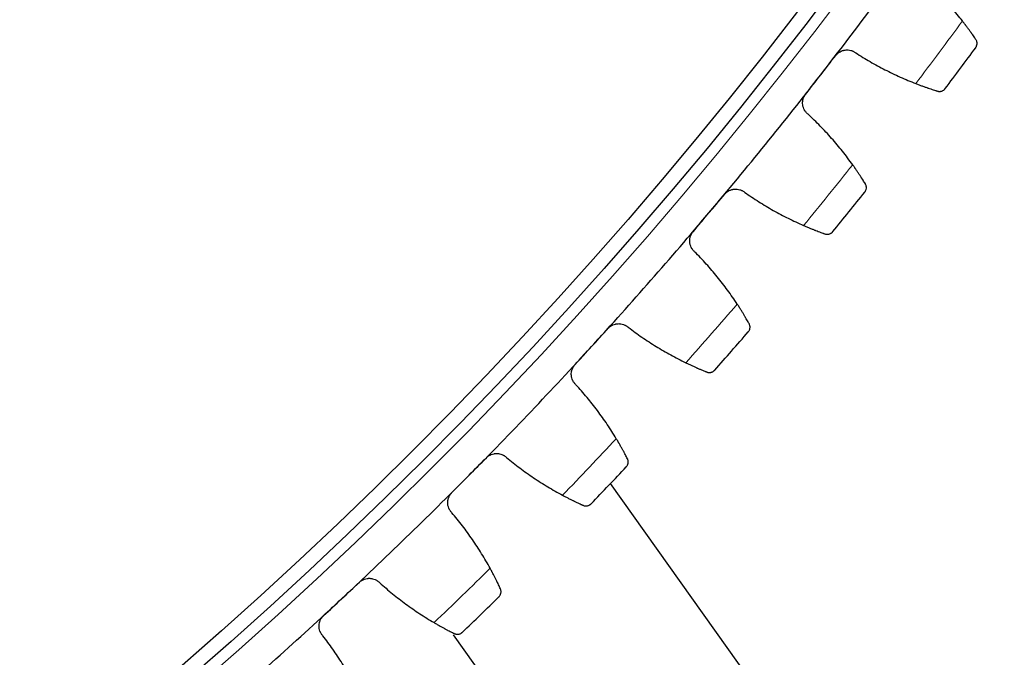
# Model space of a CAD drawing. Header units: inches. Extents: x 0 to 20790, y -12 to 14700.
# Tile 236 of 256: x 10279 to 10417, y 4092 to 4181. Entities that reach past the tile are written whole.
import ezdxf

# ---------------------------------------------------------------- set-up
doc = ezdxf.new("R2010")
doc.units = ezdxf.units.IN
doc.layers.add('1', color=7, linetype='Continuous', true_color=0xffffff)
doc.layers.add('254', color=7, linetype='Continuous', true_color=0xffffff)
doc.styles.add('latin_extended', font='simplex.shx')
doc.dimstyles.get("Standard").update_dxf_attribs({"dimtxt": 0.18, "dimasz": 0.18, "dimexe": 0.18, "dimexo": 0.0625, "dimgap": 0.09, "dimtad": 0, "dimtih": 1, "dimtoh": 1, "dimdec": 4, "dimzin": 0, "dimdsep": 46, "dimtxsty": 'Standard', "dimcen": 0.09, "dimadec": 0, "dimazin": 0, "dimtfac": 1, "dimtdec": 4, "dimtofl": 0, "dimtmove": 0, "dimatfit": 3, "dimfxl": 1, "dimtolj": 1, "dimtzin": 0, "dimarcsym": 0})

# ---------------------------------------------------------------- blocks, each defined once
blk = doc.blocks.new('_U12')
at = {"layer": '254', "color": 3, "linetype": 'Continuous', "lineweight": 13, "transparency": 16777216}
for p, q in [((9935.39, 4554.26), (11933.67, 4554.26)), ((11898.67, 4431.76), (11898.67, 4176.76)), ((10497.89, 4054.26), (11933.67, 4054.26))]:
    blk.add_line(p, q, dxfattribs=at)
at = {"layer": '254', "color": 3, "transparency": 16777216}
for points in [[(11919.08, 4431.76), (11878.25, 4431.76), (11898.67, 4554.26)], [(11878.25, 4176.76), (11919.08, 4176.76), (11898.67, 4054.26)]]:
    blk.add_solid(points, dxfattribs=at)
at = {"layer": 'Defpoints', "color": 0, "transparency": 16777216}
for p in [(9900.39, 4554.26), (10462.89, 4054.26), (11898.67, 4054.26)]:
    blk.add_point(p, dxfattribs=at)
at = {"layer": '254', "color": 2, "lineweight": 13, "transparency": 16777216, "insert": (11714.92, 4146.76), "char_height": 122.5, "attachment_point": 1, "rotation": 90, "style": 'latin_extended'}
blk.add_mtext('\\A1;500', dxfattribs=at)

msp = doc.modelspace()

# ---------------------------------------------------------------- linework, layer by layer
at = {"layer": '1', "color": 2, "linetype": 'Continuous', "lineweight": 25}
for p, q in [((10393.554, 4071.062), (10361.478, 4116.198)), ((10362.378, 4062.888), (10339.521, 4094.99))]:
    msp.add_line(p, q, dxfattribs=at)
at = {"layer": '1', "color": 110, "linetype": 'Continuous', "lineweight": 13}
for radius in [616.6, 458.862]:
    msp.add_circle((9900.394, 4554.257), radius, dxfattribs=at)
at = {"layer": '1', "color": 2, "linetype": 'Continuous', "lineweight": 25}
for radius in [615, 613, 461, 460, 458.594]:
    msp.add_circle((9900.394, 4554.257), radius, dxfattribs=at)
for radius, start, end in [(621, 322.165605, 324.458599), (636, 322.991177, 323.633027), (621, 319.872611, 322.165605), (636, 320.698183, 321.340034), (621, 317.579618, 319.872611), (636, 318.405189, 319.04704), (621, 315.286624, 317.579618), (636, 316.112196, 316.754046), (621, 312.993631, 315.286624), (621, 310.700637, 312.993631), (636, 313.819202, 314.461053)]:
    msp.add_arc((9900.394, 4554.257), radius, start, end, dxfattribs=at)
at = {"layer": '1', "color": 110, "linetype": 'Continuous', "lineweight": 13}
for start, end in [(322.817741, 323.806463), (320.524748, 321.513469), (318.231754, 319.220475), (315.93876, 316.927482), (313.645767, 314.634488)]:
    msp.add_arc((9900.394, 4554.257), 632.294, start, end, dxfattribs=at)
at = {"layer": '1', "color": 2, "linetype": 'Continuous', "lineweight": 25}
for points in [[(10410.672, 4180.878), (10410.186, 4181.502), (10409.185, 4182.723), (10407.598, 4184.47), (10405.925, 4186.133), (10404.753, 4187.186), (10404.152, 4187.699)], [(10390.852, 4173.347), (10391.555, 4174.252), (10392.257, 4175.156), (10392.96, 4176.061)], [(10395.752, 4176.424), (10396.415, 4175.996), (10397.76, 4175.174), (10399.832, 4174.047), (10401.96, 4173.025), (10403.416, 4172.415), (10404.154, 4172.128)], [(10388.744, 4170.632), (10389.446, 4171.537), (10390.149, 4172.442), (10390.852, 4173.347)], [(10395.325, 4160.761), (10394.865, 4161.404), (10393.913, 4162.664), (10392.397, 4164.473), (10390.792, 4166.202), (10389.662, 4167.301), (10389.083, 4167.837)], [(10375.219, 4154.029), (10375.957, 4154.905), (10376.696, 4155.781), (10377.434, 4156.657)], [(10380.239, 4156.908), (10380.884, 4156.453), (10382.194, 4155.578), (10384.22, 4154.369), (10386.306, 4153.263), (10387.736, 4152.595), (10388.461, 4152.279)], [(10373.004, 4151.401), (10373.742, 4152.277), (10374.481, 4153.153), (10375.219, 4154.029)], [(10379.185, 4141.274), (10378.751, 4141.935), (10377.85, 4143.232), (10376.408, 4145.1), (10374.873, 4146.892), (10373.789, 4148.035), (10373.231, 4148.594)], [(10358.826, 4135.352), (10359.599, 4136.197), (10360.371, 4137.043), (10361.144, 4137.889)], [(10363.957, 4138.028), (10364.583, 4137.547), (10365.858, 4136.62), (10367.833, 4135.331), (10369.873, 4134.143), (10371.276, 4133.418), (10371.988, 4133.073)], [(10356.508, 4132.815), (10357.28, 4133.66), (10358.053, 4134.506), (10358.826, 4135.352)], [(10362.279, 4122.448), (10361.871, 4123.126), (10361.023, 4124.458), (10359.656, 4126.382), (10358.195, 4128.234), (10357.157, 4129.42), (10356.622, 4130.001)], [(10341.699, 4117.345), (10342.505, 4118.159), (10343.311, 4118.974), (10344.117, 4119.788)], [(10346.933, 4119.814), (10347.539, 4119.309), (10348.776, 4118.332), (10350.698, 4116.965), (10352.689, 4115.696), (10354.061, 4114.916), (10354.759, 4114.542)], [(10339.281, 4114.903), (10340.087, 4115.717), (10340.893, 4116.531), (10341.699, 4117.345)], [(10344.632, 4104.314), (10344.252, 4105.008), (10343.458, 4106.373), (10342.17, 4108.35), (10340.783, 4110.259), (10339.794, 4111.485), (10339.282, 4112.087)], [(10323.865, 4100.039), (10324.703, 4100.82), (10325.54, 4101.601), (10326.378, 4102.382)], [(10329.193, 4102.296), (10329.779, 4101.767), (10330.975, 4100.741), (10332.842, 4099.298), (10334.78, 4097.951), (10336.12, 4097.116), (10336.802, 4096.715)], [(10321.351, 4097.695), (10322.189, 4098.476), (10323.027, 4099.258), (10323.865, 4100.039)], [(10326.275, 4086.9), (10325.922, 4087.609), (10325.184, 4089.004), (10323.975, 4091.032), (10322.666, 4092.995), (10321.727, 4094.26), (10321.24, 4094.881)]]:
    msp.add_open_spline(points, degree=3, dxfattribs=at)
for points, knots in [([(10412.548, 4178.289), (10412.499, 4178.362), (10412.445, 4178.442), (10412.33, 4178.61), (10412.208, 4178.788), (10412.07, 4178.986), (10411.978, 4179.116), (10411.96, 4179.142), (10411.922, 4179.195), (10411.903, 4179.222), (10411.846, 4179.303), (10411.806, 4179.358), (10411.687, 4179.525), (10411.604, 4179.639), (10411.433, 4179.873), (10411.345, 4179.993), (10411.208, 4180.176), (10411.161, 4180.238), (10411.091, 4180.332), (10411.067, 4180.364), (10411.019, 4180.427), (10410.995, 4180.459), (10410.873, 4180.618), (10410.774, 4180.747), (10410.672, 4180.878)], [0, 0, 0, 0, 0.125, 0.125, 0.25, 0.375, 0.375, 0.40625, 0.40625, 0.4375, 0.4375, 0.5, 0.5, 0.625, 0.625, 0.75, 0.75, 0.8125, 0.8125, 0.84375, 0.84375, 0.875, 0.875, 1, 1, 1, 1]), ([(10412.524, 4177.137), (10412.525, 4177.138), (10412.526, 4177.14), (10412.528, 4177.142), (10412.528, 4177.143), (10412.531, 4177.147), (10412.536, 4177.154), (10412.548, 4177.171), (10412.571, 4177.206), (10412.589, 4177.236), (10412.622, 4177.299), (10412.642, 4177.342), (10412.691, 4177.476), (10412.711, 4177.571), (10412.72, 4177.72), (10412.719, 4177.77), (10412.712, 4177.847), (10412.709, 4177.873), (10412.7, 4177.925), (10412.694, 4177.952), (10412.674, 4178.03), (10412.656, 4178.083), (10412.61, 4178.187), (10412.582, 4178.238), (10412.548, 4178.289)], [0, 0, 0, 0, 0.0039063, 0.0039063, 0.0078125, 0.0078125, 0.015625, 0.03125, 0.0625, 0.125, 0.125, 0.25, 0.25, 0.5, 0.5, 0.625, 0.625, 0.6875, 0.6875, 0.75, 0.75, 0.875, 0.875, 1, 1, 1, 1]), ([(10392.96, 4176.061), (10393.001, 4176.114), (10393.087, 4176.214), (10393.23, 4176.351), (10393.334, 4176.432), (10393.416, 4176.489), (10393.443, 4176.508), (10393.5, 4176.543), (10393.528, 4176.56), (10393.671, 4176.641), (10393.791, 4176.694), (10393.947, 4176.745), (10393.978, 4176.754), (10394.026, 4176.767), (10394.042, 4176.771), (10394.073, 4176.779), (10394.153, 4176.798), (10394.298, 4176.823), (10394.426, 4176.832), (10394.556, 4176.835), (10394.621, 4176.834), (10394.816, 4176.819), (10394.942, 4176.797), (10395.127, 4176.747), (10395.188, 4176.727), (10395.278, 4176.693), (10395.308, 4176.681), (10395.368, 4176.655), (10395.397, 4176.641), (10395.541, 4176.57), (10395.65, 4176.503), (10395.752, 4176.424)], [0, 0, 0, 0, 0.0625, 0.125, 0.1875, 0.1875, 0.21875, 0.21875, 0.25, 0.25, 0.375, 0.375, 0.40625, 0.40625, 0.421875, 0.421875, 0.4375, 0.5, 0.5625, 0.5625, 0.625, 0.625, 0.75, 0.75, 0.8125, 0.8125, 0.84375, 0.84375, 0.875, 0.875, 1, 1, 1, 1]), ([(10404.154, 4172.128), (10404.308, 4172.068), (10404.459, 4172.01), (10404.756, 4171.898), (10405.048, 4171.79), (10405.328, 4171.689), (10405.535, 4171.615), (10405.603, 4171.591), (10405.704, 4171.556), (10405.737, 4171.544), (10405.803, 4171.521), (10405.836, 4171.51), (10405.998, 4171.454), (10406.247, 4171.37), (10406.476, 4171.294), (10406.694, 4171.223), (10406.798, 4171.189), (10406.92, 4171.15), (10406.945, 4171.143), (10406.992, 4171.127), (10407.062, 4171.105), (10407.128, 4171.085), (10407.171, 4171.071)], [0, 0, 0, 0, 0.125, 0.125, 0.25, 0.375, 0.375, 0.4375, 0.4375, 0.46875, 0.46875, 0.5, 0.5, 0.625, 0.75, 0.75, 0.875, 0.875, 0.90625, 0.90625, 0.9375, 1, 1, 1, 1]), ([(10407.171, 4171.071), (10407.229, 4171.053), (10407.286, 4171.041), (10407.398, 4171.027), (10407.453, 4171.025), (10407.56, 4171.029), (10407.612, 4171.035), (10407.713, 4171.055), (10407.762, 4171.068), (10407.856, 4171.103), (10407.901, 4171.123), (10407.987, 4171.169), (10408.028, 4171.195), (10408.104, 4171.252), (10408.14, 4171.283), (10408.191, 4171.334), (10408.215, 4171.36), (10408.242, 4171.391), (10408.255, 4171.408), (10408.26, 4171.415), (10408.264, 4171.419), (10408.266, 4171.422), (10408.267, 4171.424)], [0, 0, 0, 0, 0.125, 0.125, 0.25, 0.25, 0.375, 0.375, 0.5, 0.5, 0.625, 0.625, 0.75, 0.75, 0.875, 0.875, 0.9375, 0.96875, 0.984375, 0.9921875, 0.9921875, 1, 1, 1, 1]), ([(10389.083, 4167.837), (10388.982, 4167.917), (10388.89, 4168.005), (10388.765, 4168.15), (10388.726, 4168.201), (10388.67, 4168.28), (10388.652, 4168.306), (10388.618, 4168.361), (10388.601, 4168.389), (10388.521, 4168.529), (10388.469, 4168.646), (10388.407, 4168.829), (10388.39, 4168.891), (10388.368, 4168.986), (10388.361, 4169.018), (10388.349, 4169.083), (10388.344, 4169.115), (10388.323, 4169.276), (10388.319, 4169.406), (10388.33, 4169.569), (10388.333, 4169.601), (10388.34, 4169.667), (10388.345, 4169.7), (10388.361, 4169.798), (10388.375, 4169.862), (10388.426, 4170.052), (10388.472, 4170.175), (10388.546, 4170.324), (10388.562, 4170.354), (10388.594, 4170.412), (10388.611, 4170.44), (10388.665, 4170.525), (10388.703, 4170.58), (10388.744, 4170.632)], [0, 0, 0, 0, 0.125, 0.125, 0.1875, 0.1875, 0.21875, 0.21875, 0.25, 0.25, 0.375, 0.375, 0.4375, 0.4375, 0.46875, 0.46875, 0.5, 0.5, 0.625, 0.625, 0.65625, 0.65625, 0.6875, 0.6875, 0.75, 0.75, 0.875, 0.875, 0.90625, 0.90625, 0.9375, 0.9375, 1, 1, 1, 1]), ([(10397.096, 4158.099), (10397.049, 4158.174), (10396.999, 4158.256), (10396.891, 4158.428), (10396.775, 4158.611), (10396.646, 4158.815), (10396.56, 4158.948), (10396.542, 4158.975), (10396.507, 4159.029), (10396.489, 4159.057), (10396.434, 4159.14), (10396.397, 4159.197), (10396.284, 4159.368), (10396.206, 4159.486), (10396.045, 4159.726), (10395.961, 4159.849), (10395.832, 4160.038), (10395.788, 4160.102), (10395.721, 4160.199), (10395.699, 4160.231), (10395.653, 4160.296), (10395.63, 4160.329), (10395.515, 4160.493), (10395.421, 4160.626), (10395.325, 4160.761)], [0, 0, 0, 0, 0.125, 0.125, 0.25, 0.375, 0.375, 0.40625, 0.40625, 0.4375, 0.4375, 0.5, 0.5, 0.625, 0.625, 0.75, 0.75, 0.8125, 0.8125, 0.84375, 0.84375, 0.875, 0.875, 1, 1, 1, 1]), ([(10397.026, 4156.949), (10397.027, 4156.95), (10397.027, 4156.951), (10397.029, 4156.954), (10397.03, 4156.955), (10397.033, 4156.958), (10397.038, 4156.965), (10397.051, 4156.982), (10397.075, 4157.016), (10397.094, 4157.046), (10397.13, 4157.107), (10397.151, 4157.149), (10397.206, 4157.281), (10397.23, 4157.375), (10397.245, 4157.523), (10397.246, 4157.574), (10397.242, 4157.651), (10397.24, 4157.677), (10397.233, 4157.73), (10397.228, 4157.756), (10397.211, 4157.836), (10397.196, 4157.889), (10397.154, 4157.994), (10397.128, 4158.047), (10397.096, 4158.099)], [0, 0, 0, 0, 0.0039062, 0.0039062, 0.0078125, 0.0078125, 0.015625, 0.03125, 0.0625, 0.125, 0.125, 0.25, 0.25, 0.5, 0.5, 0.625, 0.625, 0.6875, 0.6875, 0.75, 0.75, 0.875, 0.875, 1, 1, 1, 1]), ([(10377.434, 4156.657), (10377.477, 4156.708), (10377.568, 4156.805), (10377.716, 4156.935), (10377.823, 4157.012), (10377.907, 4157.066), (10377.935, 4157.083), (10377.993, 4157.116), (10378.022, 4157.132), (10378.168, 4157.207), (10378.29, 4157.255), (10378.447, 4157.3), (10378.479, 4157.308), (10378.527, 4157.319), (10378.543, 4157.323), (10378.575, 4157.33), (10378.656, 4157.345), (10378.801, 4157.364), (10378.93, 4157.368), (10379.06, 4157.366), (10379.124, 4157.362), (10379.319, 4157.34), (10379.444, 4157.313), (10379.627, 4157.255), (10379.687, 4157.233), (10379.776, 4157.195), (10379.805, 4157.182), (10379.864, 4157.154), (10379.892, 4157.139), (10380.033, 4157.062), (10380.139, 4156.99), (10380.239, 4156.908)], [0, 0, 0, 0, 0.0625, 0.125, 0.1875, 0.1875, 0.21875, 0.21875, 0.25, 0.25, 0.375, 0.375, 0.40625, 0.40625, 0.421875, 0.421875, 0.4375, 0.5, 0.5625, 0.5625, 0.625, 0.625, 0.75, 0.75, 0.8125, 0.8125, 0.84375, 0.84375, 0.875, 0.875, 1, 1, 1, 1]), ([(10388.461, 4152.279), (10388.613, 4152.213), (10388.762, 4152.149), (10389.054, 4152.025), (10389.341, 4151.905), (10389.618, 4151.793), (10389.821, 4151.711), (10389.888, 4151.685), (10389.987, 4151.645), (10390.02, 4151.632), (10390.085, 4151.607), (10390.118, 4151.594), (10390.277, 4151.532), (10390.523, 4151.437), (10390.748, 4151.353), (10390.963, 4151.273), (10391.066, 4151.235), (10391.187, 4151.191), (10391.211, 4151.182), (10391.258, 4151.165), (10391.327, 4151.141), (10391.392, 4151.117), (10391.434, 4151.102)], [0, 0, 0, 0, 0.125, 0.125, 0.25, 0.375, 0.375, 0.4375, 0.4375, 0.46875, 0.46875, 0.5, 0.5, 0.625, 0.75, 0.75, 0.875, 0.875, 0.90625, 0.90625, 0.9375, 1, 1, 1, 1]), ([(10373.231, 4148.594), (10373.133, 4148.678), (10373.045, 4148.77), (10372.926, 4148.92), (10372.889, 4148.972), (10372.836, 4149.053), (10372.82, 4149.08), (10372.787, 4149.136), (10372.772, 4149.165), (10372.698, 4149.308), (10372.65, 4149.427), (10372.596, 4149.612), (10372.581, 4149.675), (10372.562, 4149.771), (10372.557, 4149.804), (10372.548, 4149.868), (10372.544, 4149.901), (10372.53, 4150.062), (10372.531, 4150.192), (10372.548, 4150.355), (10372.552, 4150.387), (10372.562, 4150.452), (10372.568, 4150.485), (10372.588, 4150.582), (10372.605, 4150.646), (10372.663, 4150.834), (10372.715, 4150.955), (10372.794, 4151.101), (10372.811, 4151.13), (10372.846, 4151.186), (10372.864, 4151.214), (10372.921, 4151.297), (10372.961, 4151.35), (10373.004, 4151.401)], [0, 0, 0, 0, 0.125, 0.125, 0.1875, 0.1875, 0.21875, 0.21875, 0.25, 0.25, 0.375, 0.375, 0.4375, 0.4375, 0.46875, 0.46875, 0.5, 0.5, 0.625, 0.625, 0.65625, 0.65625, 0.6875, 0.6875, 0.75, 0.75, 0.875, 0.875, 0.90625, 0.90625, 0.9375, 0.9375, 1, 1, 1, 1]), ([(10391.434, 4151.102), (10391.491, 4151.082), (10391.548, 4151.067), (10391.659, 4151.049), (10391.714, 4151.044), (10391.821, 4151.044), (10391.873, 4151.048), (10391.975, 4151.064), (10392.024, 4151.076), (10392.12, 4151.106), (10392.166, 4151.125), (10392.253, 4151.167), (10392.295, 4151.192), (10392.374, 4151.246), (10392.411, 4151.275), (10392.464, 4151.323), (10392.489, 4151.348), (10392.517, 4151.379), (10392.53, 4151.395), (10392.536, 4151.402), (10392.54, 4151.406), (10392.542, 4151.408), (10392.544, 4151.411)], [0, 0, 0, 0, 0.125, 0.125, 0.25, 0.25, 0.375, 0.375, 0.5, 0.5, 0.625, 0.625, 0.75, 0.75, 0.875, 0.875, 0.9375, 0.96875, 0.984375, 0.9921875, 0.9921875, 1, 1, 1, 1]), ([(10380.848, 4138.543), (10380.804, 4138.621), (10380.757, 4138.704), (10380.656, 4138.881), (10380.548, 4139.068), (10380.427, 4139.276), (10380.346, 4139.413), (10380.33, 4139.44), (10380.297, 4139.496), (10380.28, 4139.525), (10380.229, 4139.61), (10380.194, 4139.668), (10380.088, 4139.844), (10380.015, 4139.964), (10379.863, 4140.211), (10379.785, 4140.338), (10379.663, 4140.532), (10379.621, 4140.597), (10379.558, 4140.696), (10379.537, 4140.73), (10379.495, 4140.797), (10379.473, 4140.83), (10379.365, 4140.999), (10379.276, 4141.135), (10379.185, 4141.274)], [0, 0, 0, 0, 0.125, 0.125, 0.25, 0.375, 0.375, 0.40625, 0.40625, 0.4375, 0.4375, 0.5, 0.5, 0.625, 0.625, 0.75, 0.75, 0.8125, 0.8125, 0.84375, 0.84375, 0.875, 0.875, 1, 1, 1, 1]), ([(10361.144, 4137.889), (10361.189, 4137.938), (10361.284, 4138.031), (10361.437, 4138.156), (10361.547, 4138.228), (10361.633, 4138.279), (10361.662, 4138.295), (10361.721, 4138.326), (10361.75, 4138.341), (10361.9, 4138.41), (10362.023, 4138.453), (10362.182, 4138.491), (10362.214, 4138.498), (10362.263, 4138.507), (10362.279, 4138.51), (10362.312, 4138.516), (10362.393, 4138.528), (10362.538, 4138.541), (10362.668, 4138.54), (10362.797, 4138.533), (10362.861, 4138.526), (10363.055, 4138.496), (10363.179, 4138.464), (10363.36, 4138.399), (10363.419, 4138.375), (10363.506, 4138.333), (10363.535, 4138.319), (10363.592, 4138.288), (10363.62, 4138.272), (10363.758, 4138.19), (10363.861, 4138.114), (10363.957, 4138.028)], [0, 0, 0, 0, 0.0625, 0.125, 0.1875, 0.1875, 0.21875, 0.21875, 0.25, 0.25, 0.375, 0.375, 0.40625, 0.40625, 0.421875, 0.421875, 0.4375, 0.5, 0.5625, 0.5625, 0.625, 0.625, 0.75, 0.75, 0.8125, 0.8125, 0.84375, 0.84375, 0.875, 0.875, 1, 1, 1, 1]), ([(10380.732, 4137.397), (10380.733, 4137.398), (10380.734, 4137.399), (10380.736, 4137.402), (10380.737, 4137.403), (10380.74, 4137.406), (10380.745, 4137.413), (10380.758, 4137.429), (10380.784, 4137.462), (10380.804, 4137.491), (10380.843, 4137.551), (10380.866, 4137.592), (10380.925, 4137.722), (10380.953, 4137.815), (10380.974, 4137.962), (10380.977, 4138.013), (10380.976, 4138.09), (10380.975, 4138.116), (10380.97, 4138.169), (10380.967, 4138.195), (10380.953, 4138.275), (10380.939, 4138.329), (10380.902, 4138.436), (10380.878, 4138.49), (10380.848, 4138.543)], [0, 0, 0, 0, 0.0039062, 0.0039062, 0.0078125, 0.0078125, 0.015625, 0.03125, 0.0625, 0.125, 0.125, 0.25, 0.25, 0.5, 0.5, 0.625, 0.625, 0.6875, 0.6875, 0.75, 0.75, 0.875, 0.875, 1, 1, 1, 1]), ([(10356.622, 4130.001), (10356.528, 4130.089), (10356.443, 4130.184), (10356.33, 4130.339), (10356.295, 4130.392), (10356.246, 4130.475), (10356.23, 4130.503), (10356.2, 4130.56), (10356.186, 4130.589), (10356.118, 4130.735), (10356.075, 4130.856), (10356.028, 4131.044), (10356.015, 4131.107), (10356.001, 4131.204), (10355.997, 4131.236), (10355.99, 4131.301), (10355.988, 4131.334), (10355.98, 4131.496), (10355.986, 4131.626), (10356.01, 4131.787), (10356.015, 4131.82), (10356.028, 4131.884), (10356.035, 4131.917), (10356.059, 4132.013), (10356.078, 4132.076), (10356.144, 4132.261), (10356.201, 4132.38), (10356.286, 4132.523), (10356.304, 4132.551), (10356.341, 4132.606), (10356.36, 4132.634), (10356.42, 4132.714), (10356.462, 4132.765), (10356.508, 4132.815)], [0, 0, 0, 0, 0.125, 0.125, 0.1875, 0.1875, 0.21875, 0.21875, 0.25, 0.25, 0.375, 0.375, 0.4375, 0.4375, 0.46875, 0.46875, 0.5, 0.5, 0.625, 0.625, 0.65625, 0.65625, 0.6875, 0.6875, 0.75, 0.75, 0.875, 0.875, 0.90625, 0.90625, 0.9375, 0.9375, 1, 1, 1, 1]), ([(10371.988, 4133.073), (10372.136, 4133.001), (10372.283, 4132.931), (10372.57, 4132.796), (10372.852, 4132.665), (10373.124, 4132.541), (10373.323, 4132.452), (10373.389, 4132.423), (10373.487, 4132.379), (10373.519, 4132.365), (10373.583, 4132.337), (10373.615, 4132.323), (10373.772, 4132.254), (10374.014, 4132.15), (10374.236, 4132.056), (10374.447, 4131.968), (10374.548, 4131.926), (10374.667, 4131.877), (10374.691, 4131.868), (10374.737, 4131.849), (10374.805, 4131.821), (10374.87, 4131.795), (10374.911, 4131.779)], [0, 0, 0, 0, 0.125, 0.125, 0.25, 0.375, 0.375, 0.4375, 0.4375, 0.46875, 0.46875, 0.5, 0.5, 0.625, 0.75, 0.75, 0.875, 0.875, 0.90625, 0.90625, 0.9375, 1, 1, 1, 1]), ([(10374.911, 4131.779), (10374.967, 4131.756), (10375.023, 4131.739), (10375.134, 4131.716), (10375.188, 4131.71), (10375.295, 4131.705), (10375.347, 4131.707), (10375.45, 4131.719), (10375.5, 4131.729), (10375.596, 4131.755), (10375.643, 4131.772), (10375.732, 4131.811), (10375.775, 4131.834), (10375.856, 4131.884), (10375.894, 4131.913), (10375.948, 4131.959), (10375.975, 4131.982), (10376.004, 4132.012), (10376.018, 4132.027), (10376.024, 4132.034), (10376.028, 4132.038), (10376.03, 4132.04), (10376.032, 4132.043)], [0, 0, 0, 0, 0.125, 0.125, 0.25, 0.25, 0.375, 0.375, 0.5, 0.5, 0.625, 0.625, 0.75, 0.75, 0.875, 0.875, 0.9375, 0.96875, 0.984375, 0.9921875, 0.9921875, 1, 1, 1, 1]), ([(10363.831, 4119.653), (10363.79, 4119.732), (10363.747, 4119.817), (10363.653, 4119.998), (10363.552, 4120.19), (10363.439, 4120.403), (10363.364, 4120.542), (10363.349, 4120.571), (10363.318, 4120.628), (10363.302, 4120.657), (10363.255, 4120.744), (10363.222, 4120.803), (10363.124, 4120.983), (10363.055, 4121.107), (10362.913, 4121.359), (10362.84, 4121.489), (10362.726, 4121.688), (10362.687, 4121.755), (10362.628, 4121.856), (10362.609, 4121.89), (10362.569, 4121.959), (10362.548, 4121.993), (10362.447, 4122.166), (10362.364, 4122.306), (10362.279, 4122.448)], [0, 0, 0, 0, 0.125, 0.125, 0.25, 0.375, 0.375, 0.40625, 0.40625, 0.4375, 0.4375, 0.5, 0.5, 0.625, 0.625, 0.75, 0.75, 0.8125, 0.8125, 0.84375, 0.84375, 0.875, 0.875, 1, 1, 1, 1]), ([(10344.117, 4119.788), (10344.164, 4119.835), (10344.262, 4119.925), (10344.42, 4120.043), (10344.533, 4120.111), (10344.62, 4120.158), (10344.65, 4120.173), (10344.71, 4120.201), (10344.74, 4120.215), (10344.892, 4120.278), (10345.017, 4120.316), (10345.178, 4120.348), (10345.21, 4120.354), (10345.259, 4120.361), (10345.276, 4120.363), (10345.308, 4120.367), (10345.39, 4120.376), (10345.536, 4120.384), (10345.665, 4120.378), (10345.794, 4120.365), (10345.858, 4120.356), (10346.05, 4120.318), (10346.173, 4120.281), (10346.351, 4120.209), (10346.409, 4120.182), (10346.494, 4120.137), (10346.522, 4120.122), (10346.578, 4120.089), (10346.606, 4120.072), (10346.74, 4119.984), (10346.84, 4119.904), (10346.933, 4119.814)], [0, 0, 0, 0, 0.0625, 0.125, 0.1875, 0.1875, 0.21875, 0.21875, 0.25, 0.25, 0.375, 0.375, 0.40625, 0.40625, 0.421875, 0.421875, 0.4375, 0.5, 0.5625, 0.5625, 0.625, 0.625, 0.75, 0.75, 0.8125, 0.8125, 0.84375, 0.84375, 0.875, 0.875, 1, 1, 1, 1]), ([(10363.669, 4118.513), (10363.67, 4118.514), (10363.671, 4118.515), (10363.673, 4118.517), (10363.674, 4118.518), (10363.677, 4118.521), (10363.683, 4118.528), (10363.697, 4118.544), (10363.724, 4118.575), (10363.745, 4118.604), (10363.786, 4118.662), (10363.81, 4118.702), (10363.875, 4118.83), (10363.907, 4118.921), (10363.933, 4119.068), (10363.939, 4119.118), (10363.941, 4119.195), (10363.94, 4119.221), (10363.938, 4119.274), (10363.935, 4119.301), (10363.925, 4119.382), (10363.913, 4119.436), (10363.88, 4119.545), (10363.858, 4119.599), (10363.831, 4119.653)], [0, 0, 0, 0, 0.0039063, 0.0039063, 0.0078125, 0.0078125, 0.015625, 0.03125, 0.0625, 0.125, 0.125, 0.25, 0.25, 0.5, 0.5, 0.625, 0.625, 0.6875, 0.6875, 0.75, 0.75, 0.875, 0.875, 1, 1, 1, 1]), ([(10339.282, 4112.087), (10339.192, 4112.179), (10339.111, 4112.278), (10339.004, 4112.436), (10338.971, 4112.491), (10338.926, 4112.576), (10338.911, 4112.605), (10338.883, 4112.663), (10338.87, 4112.693), (10338.808, 4112.841), (10338.77, 4112.964), (10338.731, 4113.153), (10338.72, 4113.217), (10338.71, 4113.314), (10338.707, 4113.347), (10338.703, 4113.412), (10338.702, 4113.444), (10338.701, 4113.607), (10338.712, 4113.736), (10338.742, 4113.897), (10338.749, 4113.929), (10338.764, 4113.993), (10338.773, 4114.025), (10338.801, 4114.12), (10338.822, 4114.182), (10338.896, 4114.365), (10338.956, 4114.481), (10339.048, 4114.62), (10339.067, 4114.648), (10339.106, 4114.702), (10339.126, 4114.728), (10339.189, 4114.806), (10339.234, 4114.856), (10339.281, 4114.903)], [0, 0, 0, 0, 0.125, 0.125, 0.1875, 0.1875, 0.21875, 0.21875, 0.25, 0.25, 0.375, 0.375, 0.4375, 0.4375, 0.46875, 0.46875, 0.5, 0.5, 0.625, 0.625, 0.65625, 0.65625, 0.6875, 0.6875, 0.75, 0.75, 0.875, 0.875, 0.90625, 0.90625, 0.9375, 0.9375, 1, 1, 1, 1]), ([(10354.759, 4114.542), (10354.904, 4114.464), (10355.048, 4114.389), (10355.329, 4114.242), (10355.606, 4114.099), (10355.872, 4113.965), (10356.068, 4113.868), (10356.133, 4113.836), (10356.229, 4113.789), (10356.261, 4113.773), (10356.324, 4113.742), (10356.355, 4113.727), (10356.509, 4113.652), (10356.746, 4113.539), (10356.964, 4113.436), (10357.172, 4113.339), (10357.271, 4113.294), (10357.388, 4113.24), (10357.412, 4113.23), (10357.457, 4113.209), (10357.524, 4113.179), (10357.587, 4113.15), (10357.628, 4113.132)], [0, 0, 0, 0, 0.125, 0.125, 0.25, 0.375, 0.375, 0.4375, 0.4375, 0.46875, 0.46875, 0.5, 0.5, 0.625, 0.75, 0.75, 0.875, 0.875, 0.90625, 0.90625, 0.9375, 1, 1, 1, 1]), ([(10357.628, 4113.132), (10357.683, 4113.107), (10357.738, 4113.088), (10357.848, 4113.06), (10357.902, 4113.052), (10358.009, 4113.043), (10358.061, 4113.043), (10358.164, 4113.05), (10358.214, 4113.058), (10358.312, 4113.081), (10358.359, 4113.095), (10358.45, 4113.131), (10358.493, 4113.152), (10358.576, 4113.2), (10358.616, 4113.226), (10358.672, 4113.27), (10358.699, 4113.293), (10358.729, 4113.321), (10358.744, 4113.336), (10358.75, 4113.342), (10358.754, 4113.346), (10358.756, 4113.348), (10358.759, 4113.35)], [0, 0, 0, 0, 0.125, 0.125, 0.25, 0.25, 0.375, 0.375, 0.5, 0.5, 0.625, 0.625, 0.75, 0.75, 0.875, 0.875, 0.9375, 0.96875, 0.984375, 0.9921875, 0.9921875, 1, 1, 1, 1]), ([(10346.071, 4101.459), (10346.034, 4101.54), (10345.994, 4101.627), (10345.907, 4101.811), (10345.815, 4102.007), (10345.71, 4102.224), (10345.641, 4102.366), (10345.627, 4102.395), (10345.598, 4102.454), (10345.583, 4102.483), (10345.539, 4102.572), (10345.509, 4102.633), (10345.418, 4102.817), (10345.355, 4102.943), (10345.223, 4103.201), (10345.155, 4103.333), (10345.049, 4103.536), (10345.013, 4103.605), (10344.958, 4103.709), (10344.94, 4103.744), (10344.902, 4103.814), (10344.884, 4103.849), (10344.789, 4104.026), (10344.712, 4104.169), (10344.632, 4104.314)], [0, 0, 0, 0, 0.125, 0.125, 0.25, 0.375, 0.375, 0.40625, 0.40625, 0.4375, 0.4375, 0.5, 0.5, 0.625, 0.625, 0.75, 0.75, 0.8125, 0.8125, 0.84375, 0.84375, 0.875, 0.875, 1, 1, 1, 1]), ([(10326.378, 4102.382), (10326.427, 4102.428), (10326.529, 4102.513), (10326.692, 4102.625), (10326.807, 4102.689), (10326.897, 4102.732), (10326.927, 4102.746), (10326.988, 4102.772), (10327.019, 4102.784), (10327.173, 4102.841), (10327.3, 4102.874), (10327.461, 4102.9), (10327.494, 4102.904), (10327.543, 4102.91), (10327.559, 4102.911), (10327.592, 4102.914), (10327.674, 4102.92), (10327.82, 4102.921), (10327.949, 4102.91), (10328.077, 4102.892), (10328.141, 4102.88), (10328.331, 4102.835), (10328.453, 4102.793), (10328.628, 4102.714), (10328.685, 4102.685), (10328.768, 4102.637), (10328.796, 4102.62), (10328.85, 4102.585), (10328.877, 4102.567), (10329.008, 4102.474), (10329.104, 4102.39), (10329.193, 4102.296)], [0, 0, 0, 0, 0.0625, 0.125, 0.1875, 0.1875, 0.21875, 0.21875, 0.25, 0.25, 0.375, 0.375, 0.40625, 0.40625, 0.421875, 0.421875, 0.4375, 0.5, 0.5625, 0.5625, 0.625, 0.625, 0.75, 0.75, 0.8125, 0.8125, 0.84375, 0.84375, 0.875, 0.875, 1, 1, 1, 1]), ([(10345.864, 4100.326), (10345.865, 4100.327), (10345.866, 4100.328), (10345.868, 4100.33), (10345.869, 4100.331), (10345.872, 4100.335), (10345.879, 4100.341), (10345.893, 4100.356), (10345.921, 4100.387), (10345.944, 4100.414), (10345.987, 4100.47), (10346.013, 4100.51), (10346.083, 4100.635), (10346.118, 4100.725), (10346.15, 4100.87), (10346.158, 4100.92), (10346.163, 4100.997), (10346.164, 4101.024), (10346.163, 4101.076), (10346.162, 4101.103), (10346.155, 4101.184), (10346.145, 4101.239), (10346.116, 4101.349), (10346.097, 4101.404), (10346.071, 4101.459)], [0, 0, 0, 0, 0.0039062, 0.0039062, 0.0078125, 0.0078125, 0.015625, 0.03125, 0.0625, 0.125, 0.125, 0.25, 0.25, 0.5, 0.5, 0.625, 0.625, 0.6875, 0.6875, 0.75, 0.75, 0.875, 0.875, 1, 1, 1, 1]), ([(10321.24, 4094.881), (10321.153, 4094.976), (10321.076, 4095.079), (10320.976, 4095.242), (10320.945, 4095.298), (10320.903, 4095.384), (10320.89, 4095.413), (10320.864, 4095.473), (10320.852, 4095.503), (10320.796, 4095.654), (10320.763, 4095.778), (10320.731, 4095.968), (10320.724, 4096.033), (10320.717, 4096.13), (10320.716, 4096.163), (10320.714, 4096.228), (10320.715, 4096.261), (10320.72, 4096.423), (10320.736, 4096.552), (10320.773, 4096.711), (10320.781, 4096.743), (10320.799, 4096.806), (10320.808, 4096.838), (10320.84, 4096.932), (10320.864, 4096.993), (10320.945, 4097.173), (10321.01, 4097.287), (10321.107, 4097.422), (10321.127, 4097.449), (10321.168, 4097.501), (10321.19, 4097.527), (10321.256, 4097.602), (10321.302, 4097.65), (10321.351, 4097.695)], [0, 0, 0, 0, 0.125, 0.125, 0.1875, 0.1875, 0.21875, 0.21875, 0.25, 0.25, 0.375, 0.375, 0.4375, 0.4375, 0.46875, 0.46875, 0.5, 0.5, 0.625, 0.625, 0.65625, 0.65625, 0.6875, 0.6875, 0.75, 0.75, 0.875, 0.875, 0.90625, 0.90625, 0.9375, 0.9375, 1, 1, 1, 1]), ([(10336.802, 4096.715), (10336.945, 4096.632), (10337.085, 4096.55), (10337.36, 4096.392), (10337.631, 4096.239), (10337.892, 4096.094), (10338.084, 4095.989), (10338.147, 4095.955), (10338.241, 4095.904), (10338.272, 4095.887), (10338.334, 4095.854), (10338.364, 4095.837), (10338.515, 4095.756), (10338.748, 4095.633), (10338.962, 4095.522), (10339.166, 4095.417), (10339.263, 4095.367), (10339.378, 4095.309), (10339.4, 4095.298), (10339.445, 4095.275), (10339.51, 4095.242), (10339.573, 4095.211), (10339.612, 4095.191)], [0, 0, 0, 0, 0.125, 0.125, 0.25, 0.375, 0.375, 0.4375, 0.4375, 0.46875, 0.46875, 0.5, 0.5, 0.625, 0.75, 0.75, 0.875, 0.875, 0.90625, 0.90625, 0.9375, 1, 1, 1, 1]), ([(10339.612, 4095.191), (10339.667, 4095.164), (10339.721, 4095.143), (10339.829, 4095.111), (10339.883, 4095.1), (10339.989, 4095.087), (10340.042, 4095.085), (10340.145, 4095.088), (10340.195, 4095.094), (10340.294, 4095.113), (10340.342, 4095.126), (10340.434, 4095.158), (10340.478, 4095.177), (10340.563, 4095.221), (10340.603, 4095.246), (10340.661, 4095.288), (10340.689, 4095.309), (10340.721, 4095.336), (10340.736, 4095.35), (10340.742, 4095.356), (10340.747, 4095.36), (10340.749, 4095.363), (10340.751, 4095.365)], [0, 0, 0, 0, 0.125, 0.125, 0.25, 0.25, 0.375, 0.375, 0.5, 0.5, 0.625, 0.625, 0.75, 0.75, 0.875, 0.875, 0.9375, 0.96875, 0.984375, 0.9921875, 0.9921875, 1, 1, 1, 1])]:
    msp.add_open_spline(points, degree=3, knots=knots, dxfattribs=at)

# ---------------------------------------------------------------- dimensions: what is measured, and where the dimension line sits
at = {"layer": '254', "color": 2, "linetype": 'Continuous', "lineweight": 13}
dim = msp.add_linear_dim(base=(11898.668, 4054.257), p1=(9900.394, 4554.257), p2=(10462.894, 4054.257), angle=90, dimstyle='Standard', override={"dimscale": 35, "dimtxt": 3.5, "dimasz": 3.5, "dimexe": 1, "dimexo": 1, "dimgap": 1.75, "dimtad": 1, "dimtih": 0, "dimtoh": 0, "dimdec": 2, "dimlfac": 1, "dimzin": 8, "dimdsep": 46, "dimlunit": 2, "dimtxsty": 'latin_extended', "dimsah": 1, "dimse1": 0, "dimse2": 0, "dimsd1": 0, "dimsd2": 0, "dimclrd": 3, "dimclre": 3, "dimclrt": 2, "dimtol": 0, "dimtm": -0.1, "dimtfac": 0.714286, "dimtdec": 3, "dimtofl": 1, "dimtmove": 0, "dimtzin": 8, "dimlwd": 13, "dimlwe": 13}, dxfattribs=at)
dim.commit()
dim.dimension.update_dxf_attribs({"geometry": '_U12', "text_midpoint": (11898.668, 4304.257), "dimtype": 160})

doc.saveas('drawing.dxf')
